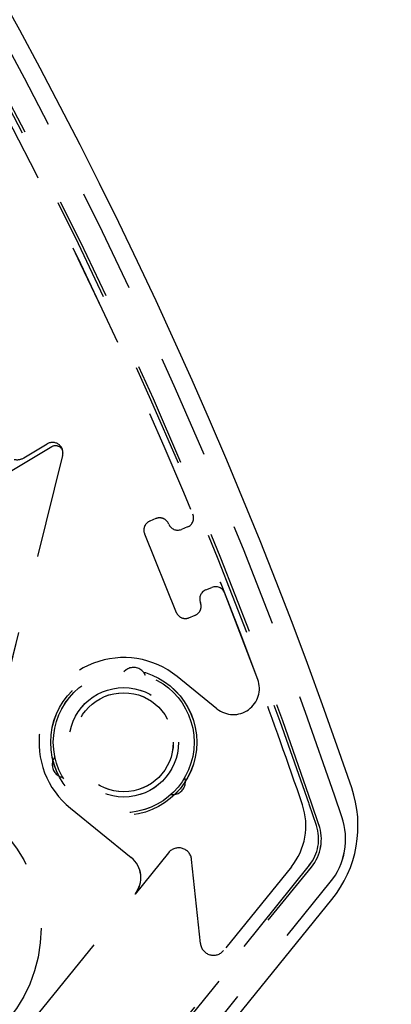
# Model space of a CAD drawing. Extents: x -7591 to -2491, y 6498 to 10061.
# Tile 12 of 125: x -6800 to -6786, y 8338 to 8376. Entities that reach past the tile are written whole.
import ezdxf

# ---------------------------------------------------------------- set-up
doc = ezdxf.new("R2010")
doc.units = 0
doc.header["$MEASUREMENT"] = 0
doc.linetypes.add('HIDDEN', pattern=[7, 4, -3])
doc.layers.get('0').update_dxf_attribs({"linetype": 'CONTINUOUS'})
doc.layers.add('LE_ALL', color=7, linetype='CONTINUOUS', lineweight=50)
doc.layers.add('LE_HIDDEN', color=7, linetype='CONTINUOUS')

msp = doc.modelspace()

# ---------------------------------------------------------------- linework, layer by layer
for points in [[(-3319.187, 8334.814, 0.111006), (-4057.655, 9007.303, 0.000315), (-4060.148, 9008.72, 0.005079), (-4100.612, 9031.15, 0.000315), (-4103.135, 9032.513, 0.252871), (-6267.968, 9031.15, 0.005079), (-6308.432, 9008.72, 0.111325), (-7049.393, 8334.814)], [(-6961.746, 8448.295, 0.288392), (-6806.482, 8322.565, 0.257807), (-6802.45, 8324.201), (-6788.18, 8341.823, 0.257806), (-6787.418, 8346.107, 0.288392), (-6942.682, 8471.837, 0.257808), (-6946.714, 8470.201), (-6960.984, 8452.579, 0.257806), (-6961.746, 8448.295)]]:
    msp.add_lwpolyline(points, format="xyb")
for radius, start, end in [(2396.874, 31.73211, 148.26789), (2391.874, 31.73211, 148.26789), (2372, 31.75, 148.25), (2370, 31.798351, 148.201649), (2345, 32.749986, 147.249993), (2266.165, 35.008825, 144.991175), (2258.065, 35.008857, 144.991143), (2247.115, 35.0089, 144.9911), (2040, 31.798351, 148.201649), (1950, 32.04534, 147.95466), (2025, 129.25, 147.25)]:
    msp.add_arc((-5184.29, 7028.429), radius, start, end)
at = {"layer": 'LE_ALL'}
msp.add_arc((-5184.29, 7028.429), 2000, 90, 148.25, dxfattribs=at)
at = {"layer": 'LE_HIDDEN', "color": 1, "linetype": 'HIDDEN'}
for p, q in [((-6798.92, 8359.185), (-6800.517, 8358.226)), ((-6798.92, 8359.185), (-6800.516, 8358.226)), ((-6799.991, 8358.761), (-6799.098, 8359.297)), ((-6799.99, 8358.761), (-6799.098, 8359.297)), ((-6798.504, 8358.858), (-6800.972, 8348.961)), ((-6798.504, 8358.858), (-6800.971, 8348.961)), ((-6798.504, 8358.858), (-6798.5, 8358.874)), ((-6798.504, 8358.858), (-6798.5, 8358.874)), ((-6793.718, 8356.111), (-6793.95, 8356.017)), ((-6793.717, 8356.111), (-6793.949, 8356.017)), ((-6793.013, 8353.699), (-6792.781, 8353.793)), ((-6793.013, 8353.699), (-6792.781, 8353.793)), ((-6787.793, 8344.992), (-6788.075, 8345.82)), ((-6787.793, 8344.992), (-6788.075, 8345.82)), ((-6788.773, 8344.658), (-6789.055, 8345.486)), ((-6788.773, 8344.658), (-6789.055, 8345.486)), ((-6788.674, 8344.692), (-6788.956, 8345.52)), ((-6788.674, 8344.692), (-6788.956, 8345.52)), ((-6789.044, 8343.135), (-6803.915, 8324.772)), ((-6789.044, 8343.135), (-6803.914, 8324.772)), ((-6789.733, 8343.08), (-6792.332, 8339.869)), ((-6789.732, 8343.08), (-6792.332, 8339.869)), ((-6803.11, 8324.121), (-6788.24, 8342.484)), ((-6803.11, 8324.121), (-6788.24, 8342.484)), ((-6804.224, 8331.54), (-6795.729, 8342.031)), ((-6804.224, 8331.54), (-6795.728, 8342.031))]:
    msp.add_line(p, q, dxfattribs=at)
for points in [[(-5186.29, 9150.428, 0.172955), (-6528.439, 8670.424), (-6468.332, 8596.856, 0.078205), (-6887.993, 8126.665), (-7153.762, 8297.613, -0.254675), (-5186.29, 9371.428)], [(-7153.761, 8297.613, -0.254675), (-5186.29, 9371.428), (-5186.29, 9290.429), (-5204.29, 9290.429)], [(-5186.289, 9150.428, 0.172955), (-6528.439, 8670.424), (-6468.332, 8596.856, 0.078205), (-6887.993, 8126.665), (-7155.444, 8298.696)], [(-6960.203, 8451.33, 0.257807), (-6960.492, 8449.707), (-6960.191, 8448.826, 0.288476), (-6806.229, 8324.19), (-6805.36, 8324.086, 0.257723), (-6803.833, 8324.706), (-6788.963, 8343.069)], [(-6960.203, 8451.33, 0.257807), (-6960.492, 8449.707), (-6960.191, 8448.826, 0.288476), (-6806.228, 8324.19), (-6805.36, 8324.086, 0.257723), (-6803.833, 8324.706), (-6788.962, 8343.069)], [(-6794.438, 8356.225, 0.414214), (-6794.926, 8356.432), (-6795.158, 8356.338, 0.414214), (-6795.365, 8355.85), (-6794.147, 8352.837, 0.414214), (-6793.659, 8352.629), (-6793.427, 8352.723, 0.414214), (-6793.22, 8353.211)], [(-6794.437, 8356.225, 0.414214), (-6794.926, 8356.432), (-6795.157, 8356.338, 0.414214), (-6795.365, 8355.85), (-6794.147, 8352.837, 0.414214), (-6793.659, 8352.629), (-6793.427, 8352.723, 0.414214), (-6793.22, 8353.211)], [(-6792.588, 8349.139), (-6794.117, 8350.377, 1), (-6798.208, 8345.326), (-6795.876, 8343.438)], [(-6792.588, 8349.139), (-6794.117, 8350.377, 1), (-6798.208, 8345.326), (-6795.876, 8343.438)], [(-6793.218, 8340.132), (-6793.557, 8343.357, 0.668179), (-6794.443, 8343.619), (-6795.729, 8342.031)], [(-6793.218, 8340.132), (-6793.557, 8343.357, 0.668179), (-6794.443, 8343.619), (-6795.728, 8342.031)]]:
    msp.add_lwpolyline(points, format="xyb", dxfattribs=at)
for points in [[(-6796.047, 8350.649), (-6796.069, 8350.635), (-6796.163, 8350.552)], [(-6796.047, 8350.649), (-6796.069, 8350.635), (-6796.163, 8350.552)], [(-6795.328, 8350.419), (-6795.391, 8350.528), (-6795.408, 8350.548)], [(-6795.327, 8350.419), (-6795.391, 8350.528), (-6795.408, 8350.548)], [(-6798.804, 8347.291), (-6798.866, 8347.181), (-6798.875, 8347.157)], [(-6798.803, 8347.291), (-6798.865, 8347.181), (-6798.875, 8347.157)], [(-6798.643, 8346.553), (-6798.62, 8346.541), (-6798.501, 8346.501)], [(-6798.643, 8346.553), (-6798.62, 8346.541), (-6798.5, 8346.501)], [(-6793.798, 8346.353), (-6793.799, 8346.379), (-6793.824, 8346.502)], [(-6793.797, 8346.353), (-6793.799, 8346.379), (-6793.824, 8346.502)], [(-6794.356, 8345.845), (-6794.231, 8345.846), (-6794.205, 8345.85)], [(-6794.356, 8345.845), (-6794.23, 8345.846), (-6794.204, 8345.85)]]:
    msp.add_lwpolyline(points, dxfattribs=at)
for centre, radius in [((-6796.163, 8347.852), 2.8), ((-6796.162, 8347.852), 2.8), ((-6796.163, 8347.852), 2.7), ((-6796.162, 8347.852), 2.7), ((-6796.163, 8347.852), 2.1), ((-6796.162, 8347.852), 2.1), ((-6796.163, 8347.852), 1.9), ((-6796.162, 8347.852), 1.9), ((-6804.834, 8340.719), 5.5), ((-6804.833, 8340.719), 5.5)]:
    msp.add_circle(centre, radius, dxfattribs=at)
for centre, radius, start, end in [((-5184.29, 7028.429), 1925, 97.75, 147.25), ((-5184.29, 7028.429), 1922.5, 97.809606, 147.190394), ((-5184.29, 7028.429), 1920.5, 97.809668, 147.190332), ((-5184.29, 7028.429), 2341, 129.218957, 146.20105), ((-5184.29, 7028.429), 2341, 129.218957, 146.20105), ((-5184.29, 7028.429), 2345, 129.690181, 147.25), ((-5184.29, 7028.429), 1923, 122.514897, 147.160615), ((-5184.29, 7028.429), 2025, 129.25, 147.25), ((-6964.98, 8285.57), 186.884, 18.80783, 83.17416), ((-6964.98, 8285.57), 186.884, 18.80783, 83.17416), ((-6964.98, 8285.57), 185.849, 18.80783, 83.17416), ((-6964.98, 8285.57), 185.849, 18.80783, 83.17416), ((-6964.98, 8285.57), 185.953, 18.80783, 83.17416), ((-6964.98, 8285.57), 185.953, 18.80783, 83.17416), ((-6964.981, 8285.568), 185.6, 20.40053, 29.91446), ((-6964.98, 8285.568), 185.6, 20.40053, 29.91446), ((-6798.892, 8358.954), 0.4, -14, 121), ((-6798.892, 8358.954), 0.4, -14, 121), ((-6798.774, 8358.943), 0.283, -14, 121), ((-6798.774, 8358.943), 0.283, -14, 121), ((-6800.248, 8359.19), 0.5, -104, -59), ((-6800.248, 8359.19), 0.5, -104, -59), ((-6793.858, 8356.459), 0.375, -68, 22), ((-6793.858, 8356.459), 0.375, -68, 22), ((-6794.09, 8356.365), 0.375, -158, -68), ((-6794.09, 8356.365), 0.375, -158, -68), ((-6792.641, 8353.445), 0.375, 22, 112), ((-6792.64, 8353.445), 0.375, 22, 112), ((-6792.873, 8353.352), 0.375, 112, -158), ((-6792.872, 8353.352), 0.375, 112, -158), ((-6795.787, 8350.222), 0.5, 40.6851, 121.3149), ((-6795.787, 8350.222), 0.5, 40.6851, 121.3149), ((-6791.959, 8349.916), 1, -129, 20.4005), ((-6791.959, 8349.916), 1, -129, 20.4005), ((-6964.981, 8285.568), 185.6, 18.82577, 20.40053), ((-6964.98, 8285.568), 185.6, 18.82577, 20.40053), ((-6798.403, 8346.991), 0.5, 160.6851, -118.6851), ((-6798.403, 8346.991), 0.5, 160.6851, -118.6851), ((-6794.297, 8346.341), 0.5, -79.3149, 1.3149), ((-6794.297, 8346.341), 0.5, -79.3149, 1.3149), ((-6791.676, 8344.653), 2.5, -39, 18.8258), ((-6791.675, 8344.653), 2.5, -39, 18.8258), ((-6790.288, 8344.142), 1.6, -39, 18.8078), ((-6790.287, 8344.142), 1.6, -39, 18.8078), ((-6790.288, 8344.142), 1.705, -39, 18.8078), ((-6790.287, 8344.142), 1.705, -39, 18.8078), ((-6790.288, 8344.142), 2.635, -39, 18.8078), ((-6790.287, 8344.142), 2.635, -39, 18.8078), ((-6796.506, 8342.661), 1, -39, 51), ((-6796.505, 8342.661), 1, -39, 51), ((-6792.721, 8340.184), 0.5, -174, -39), ((-6792.721, 8340.184), 0.5, -174, -39)]:
    msp.add_arc(centre, radius, start, end, dxfattribs=at)

doc.saveas('drawing.dxf')
